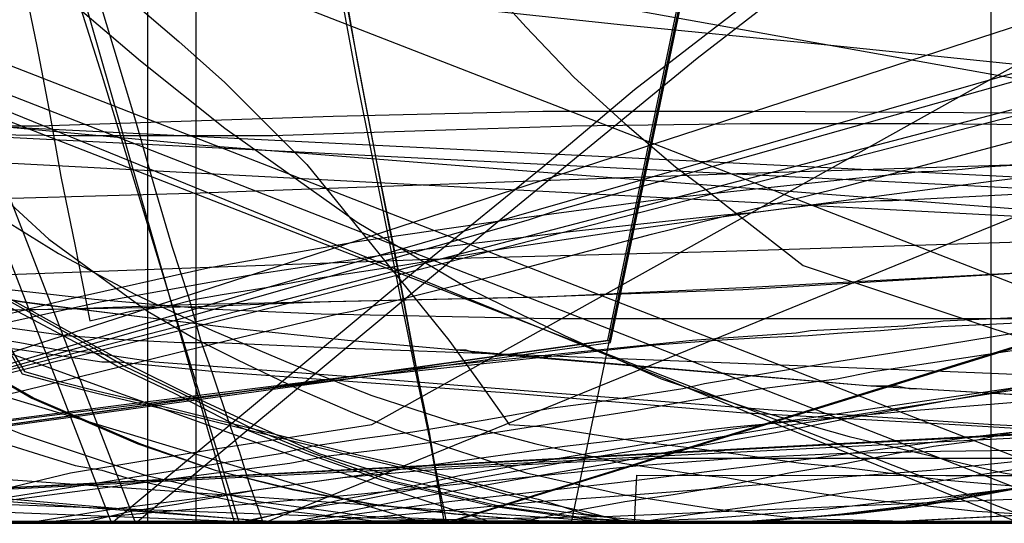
# Model space of a CAD drawing. Header units: millimetres. Extents: x 0 to 1298, y -1 to 755.
# Tile 129 of 169: x 30 to 71, y 0 to 21. Entities that reach past the tile are written whole.
import ezdxf

# ---------------------------------------------------------------- set-up
doc = ezdxf.new("R2010")
doc.units = ezdxf.units.MM
doc.layers.add('1', color=7, linetype='Continuous')

# ---------------------------------------------------------------- blocks, each defined once
blk = doc.blocks.new('PART002')
at = {"layer": '1'}
blk.add_lwpolyline([(11.8, 0), (246.9, 0.2)], dxfattribs=at)
blk = doc.blocks.new('PART003')
at = {"layer": '1'}
blk.add_lwpolyline([(347.6, 0), (348.9, 25), (1.3, 42.5), (0, 17.5)], close=True, dxfattribs=at)
blk = doc.blocks.new('PART004')
at = {"layer": '1'}
blk.add_lwpolyline([(201.2, 0), (201.2, 68), (0, 68), (0, 0)], close=True, dxfattribs=at)
blk = doc.blocks.new('PART006')
at = {"layer": '1'}
blk.add_lwpolyline([(0, 0), (300, 0), (300, 40), (0, 40)], close=True, dxfattribs=at)
blk = doc.blocks.new('PART007')
at = {"layer": '1'}
blk.add_lwpolyline([(132.3, 0), (132.3, 60.7), (0, 60.7), (0, 0)], close=True, dxfattribs=at)
blk = doc.blocks.new('PART008')
at = {"layer": '1'}
blk.add_lwpolyline([(0, 40), (0, 0), (300, 0), (300, 40)], close=True, dxfattribs=at)
blk = doc.blocks.new('PART009')
at = {"layer": '1'}
blk.add_lwpolyline([(246.2, 281), (192.3, 285.1), (143.8, 288.7), (125.2, 290), (106.6, 291.2), (88.1, 292.2), (80.8, 292.4), (69.6, 292.9), (56.2, 293.2), (42.5, 293.4), (31.8, 293.6), (21, 293.8), (10.6, 294), (5.7, 294.1), (0.9, 294.2), (0.1, 56.7), (0, 0), (81, 0), (290.1, 0)], dxfattribs=at)
blk = doc.blocks.new('PART010')
at = {"layer": '1'}
blk.add_lwpolyline([(54.2, 7.5), (82, 140.8), (29.3, 140.7), (0, 0)], close=True, dxfattribs=at)
blk = doc.blocks.new('PART011')
at = {"layer": '1'}
blk.add_lwpolyline([(195, 0), (195, 90), (0, 90), (0, 0)], close=True, dxfattribs=at)
blk = doc.blocks.new('PART012')
at = {"layer": '1'}
blk.add_lwpolyline([(28.4, 9.7), (32.9, 7.2), (34.1, 6.5), (36.4, 5.4), (39.2, 4), (41.9, 2.9), (45, 1.8), (49.7, 0.7), (53.4, 0.2), (56.9, 0), (60.1, 0.1), (64.1, 0.4), (66.7, 0.7), (67.9, 0.9), (69, 1.1), (72.2, 1.7)], dxfattribs=at)
blk = doc.blocks.new('PART013')
at = {"layer": '1'}
blk.add_lwpolyline([(0, 0), (200, 0), (200, 40), (0, 40)], close=True, dxfattribs=at)
blk = doc.blocks.new('PART014')
at = {"layer": '1'}
blk.add_lwpolyline([(0, 0), (697.5, 0), (697.5, 65), (0, 65)], close=True, dxfattribs=at)
blk = doc.blocks.new('PART016')
at = {"layer": '1'}
blk.add_lwpolyline([(5, 64.5), (3.8, 61.1), (2.8, 57.7), (2, 54.3), (1.3, 50.8), (0.8, 47.3), (0.2, 41.5), (0, 35.7), (0.2, 29.9), (0.7, 24.2), (1.7, 17.2), (3.2, 10.5), (4.6, 5.3), (5.4, 2.7), (6.2, 0), (17.2, 3.1), (28.3, 6.2), (50.8, 12.6), (52, 13), (73.6, 19.1)], dxfattribs=at)
blk = doc.blocks.new('PART020')
at = {"layer": '1'}
blk.add_lwpolyline([(14.7, 154.1), (17.4, 142.3), (20.2, 130.3), (22.9, 118.1), (25.7, 105.7), (28.5, 93.1), (33.9, 67.7), (36.2, 56.3), (38.5, 45.1), (40.6, 34.1), (41.7, 28.8), (42.7, 23.7), (43.7, 18.3), (46, 6.8), (46.7, 3.5), (47.3, 0), (85.7, 11.9), (92, 12.9), (98.1, 13.8), (104, 14.7), (109.8, 15.6)], dxfattribs=at)
blk = doc.blocks.new('PART021')
at = {"layer": '1'}
blk.add_lwpolyline([(4.7, 105.8), (4, 94.2), (3.3, 82.7), (2.6, 71.1), (2.1, 59.3), (1.7, 48), (1.3, 36.8), (1.1, 31.4), (1, 26.1), (0.8, 21.1), (0.7, 16.3), (0.5, 13), (0.4, 9.4), (0.3, 7.5), (0.1, 3), (0, 0.4), (3.1, 0.3), (8.8, 0.3), (11.4, 0.2), (16.3, 0.2), (20.9, 0.1), (29.2, 0.1), (33.3, 0), (133, 0)], dxfattribs=at)
blk = doc.blocks.new('PART022')
at = {"layer": '1'}
blk.add_lwpolyline([(80.1, 0), (80.1, 182), (0, 182), (0, 0)], close=True, dxfattribs=at)
blk = doc.blocks.new('PART023')
at = {"layer": '1'}
blk.add_lwpolyline([(162, 0), (162, 207.1), (0, 207.1), (0, 0)], close=True, dxfattribs=at)
blk = doc.blocks.new('PART024')
at = {"layer": '1'}
blk.add_lwpolyline([(11.3, 147.1), (12, 143.1), (12.9, 136.1), (13.3, 131.4), (13.6, 126.8), (13.6, 118), (13.2, 112.7), (12.8, 108.1), (12.2, 100.5), (11.6, 94.6), (10.7, 87.7), (9.6, 80.3), (8.5, 74), (7.6, 68.7), (6.8, 64.7), (6.1, 60.6), (4.9, 54.7), (4.4, 51.9), (3.9, 49.2), (0, 29), (71.2, 0), (155.3, 74.8)], dxfattribs=at)
blk = doc.blocks.new('PART026')
at = {"layer": '1'}
blk.add_lwpolyline([(105, 0), (105, 105), (0, 105), (0, 0)], close=True, dxfattribs=at)
blk = doc.blocks.new('PART027')
at = {"layer": '1'}
blk.add_lwpolyline([(3.8, 95), (3, 84.7), (2.3, 74.4), (1.7, 63.9), (1.2, 53.1), (1, 43), (0.9, 32.9), (0.7, 23.2), (0.7, 18.7), (0.6, 14.5), (0.5, 11.5), (0.3, 8.3), (0.3, 6.6), (0.2, 4.7), (0.1, 2.6), (0, 0.3), (4, 0.2), (11.6, 0.2), (15.1, 0.1), (22, 0.1), (28.8, 0), (74.8, 0), (97.1, 0.1), (119.2, 0.1)], dxfattribs=at)
blk = doc.blocks.new('PART028')
at = {"layer": '1'}
blk.add_lwpolyline([(70, 0), (70, 200), (0, 200), (0, 0)], close=True, dxfattribs=at)
blk = doc.blocks.new('PART029')
at = {"layer": '1'}
blk.add_lwpolyline([(70, 200), (0, 200), (0, 0), (70, 0)], close=True, dxfattribs=at)
blk = doc.blocks.new('PART030')
at = {"layer": '1'}
blk.add_lwpolyline([(70, 0), (70, 140), (0, 140), (0, 0)], close=True, dxfattribs=at)
blk = doc.blocks.new('PART034')
at = {"layer": '1'}
blk.add_lwpolyline([(35, 0), (172, 0), (172, 70), (15.2, 70), (0, 51), (0, 44), (16.8, 23), (35, 23)], close=True, dxfattribs=at)
blk = doc.blocks.new('PART035')
at = {"layer": '1'}
blk.add_lwpolyline([(74.2, 72.6), (64.6, 73.8), (59.1, 74.5), (48.3, 76), (36.7, 77.7), (26.3, 79.2), (4.2, 82.6), (0, 0.2), (22.2, 3.4), (33.8, 4.9), (45.8, 6.4), (57.6, 7.6), (58.9, 7.7), (61.9, 7.9), (62.5, 8), (66.4, 8.2), (68, 8.4), (78.7, 8.9)], dxfattribs=at)
blk = doc.blocks.new('PART036')
at = {"layer": '1'}
blk.add_lwpolyline([(169.1, 157.1), (0, 112.6), (1.9, 102.8), (4, 92.3), (6.3, 80.9), (8.5, 69.9), (9.5, 64.5), (9.6, 64), (10.6, 58.8), (11.6, 53.2), (12.9, 45.2), (14.2, 37.3), (15.3, 29.3), (16, 22.8), (16.6, 16.1), (18.1, 0), (505.7, 0)], dxfattribs=at)
blk = doc.blocks.new('PART037')
at = {"layer": '1'}
blk.add_lwpolyline([(140, 0), (140, 32.4), (0, 32.4), (0, 0)], close=True, dxfattribs=at)
blk = doc.blocks.new('PART040')
at = {"layer": '1'}
blk.add_lwpolyline([(26.8, 9.7), (29.7, 9.2), (30.5, 9.1), (38.6, 8.1), (43.3, 7.6), (47.8, 7.2), (48.2, 7.2), (48.5, 7.1), (65, 5.7), (80.4, 4.8)], dxfattribs=at)
blk = doc.blocks.new('PART042')
at = {"layer": '1'}
blk.add_lwpolyline([(140, 32.5), (0, 32.4), (0, 0), (140, 0.1)], close=True, dxfattribs=at)
blk = doc.blocks.new('PART043')
at = {"layer": '1'}
blk.add_lwpolyline([(172, 70), (35, 70), (35, 47), (16.8, 47), (0, 26), (0, 18.9), (15.2, 0), (172, 0)], close=True, dxfattribs=at)
blk = doc.blocks.new('PART045')
at = {"layer": '1'}
blk.add_lwpolyline([(245.1, 93.5), (34.1, 93.5), (30.1, 93.2), (25.7, 92.5), (21.7, 91.3), (17.4, 89.8), (13.4, 87.5), (9.7, 84.8), (7.9, 83), (6.2, 81), (4.8, 78.7), (3.5, 76.4), (2.5, 74.1), (1.5, 71.5), (0.8, 68.8), (0.3, 66.3), (0.2, 64.5), (0, 61.7), (0, 16), (0, 0), (279.2, 0)], dxfattribs=at)
blk = doc.blocks.new('PART046')
at = {"layer": '1'}
blk.add_lwpolyline([(246.7, 95), (35.6, 95), (31.4, 94.7), (26.9, 93.9), (22.7, 92.7), (18.3, 91.2), (14.1, 88.8), (10.2, 86), (8.2, 84), (6.5, 81.9), (5, 79.4), (3.7, 77.1), (2.6, 74.7), (1.5, 71.9), (0.9, 69.2), (0.4, 66.5), (0.2, 64.8), (0, 61.7), (0, 16), (0, 0), (282.2, 0)], dxfattribs=at)
blk = doc.blocks.new('PART047')
at = {"layer": '1'}
blk.add_lwpolyline([(246.7, 95), (35.6, 95), (31.4, 94.7), (26.9, 93.9), (22.7, 92.7), (18.3, 91.1), (14.1, 88.8), (10.2, 86), (8.2, 84), (6.5, 81.9), (5, 79.4), (3.7, 77.1), (2.6, 74.7), (1.5, 71.9), (0.9, 69.2), (0.4, 66.4), (0.2, 64.8), (0, 61.7), (0, 16), (0, 0), (282.2, 0)], dxfattribs=at)
blk = doc.blocks.new('PART048')
at = {"layer": '1'}
blk.add_lwpolyline([(72.6, 70.9), (69.2, 71.3), (63.1, 72.1), (57.5, 72.7), (46.7, 74.3), (35.1, 76), (24.7, 77.5), (4.1, 80.6), (0, 0.2), (20.3, 3.1), (31.9, 4.6), (44, 6.1), (55.9, 7.4), (58.6, 7.6), (60.2, 7.7), (62.4, 7.8), (63.8, 7.9), (65.4, 8), (66.5, 8.1), (76.8, 8.6)], dxfattribs=at)
blk = doc.blocks.new('PART049')
at = {"layer": '1'}
blk.add_lwpolyline([(245, 93.5), (34.1, 93.5), (30, 93.2), (25.6, 92.4), (21.6, 91.3), (17.3, 89.8), (13.3, 87.5), (9.6, 84.8), (7.8, 82.9), (6.2, 81), (4.7, 78.6), (3.4, 76.3), (2.4, 74.1), (1.4, 71.4), (0.7, 68.8), (0.3, 66.2), (0.1, 64.4), (0, 61.7), (0, 16), (0, 0), (279.1, 0)], dxfattribs=at)
blk = doc.blocks.new('PART050')
at = {"layer": '1'}
blk.add_lwpolyline([(26.9, 9.7), (29.8, 9.2), (32.1, 8.9), (38.6, 8.1), (43.3, 7.6), (48.9, 7.1), (65, 5.7), (66.1, 5.7), (66.6, 5.6), (66.9, 5.6), (73.5, 5.2)], dxfattribs=at)
blk = doc.blocks.new('PART052')
at = {"layer": '1'}
blk.add_lwpolyline([(0, 0), (570, 0), (570, 65), (0, 65)], close=True, dxfattribs=at)
blk = doc.blocks.new('PART053')
at = {"layer": '1'}
blk.add_lwpolyline([(201.2, 0), (201.2, 68), (0, 68), (0, 0)], close=True, dxfattribs=at)
blk = doc.blocks.new('PART055')
at = {"layer": '1'}
blk.add_lwpolyline([(133, 0), (133, 60), (0, 60), (0, 0)], close=True, dxfattribs=at)
blk = doc.blocks.new('PART056')
at = {"layer": '1'}
blk.add_lwpolyline([(251.9, 50.1), (9, 50), (0, 39.3), (1.4, 37.5), (2.6, 35.7), (5.1, 32.4), (8.6, 27.4), (12.2, 22.1), (14.2, 18.6), (16.2, 15), (18, 11.5), (19.7, 8.1), (46.5, 0), (122.1, 0), (129.3, 0.1), (243.7, 0.1), (244.1, 2.9), (244.5, 5.4)], dxfattribs=at)
blk = doc.blocks.new('PART058')
at = {"layer": '1'}
blk.add_lwpolyline([(1.5, 155.4), (1.3, 144), (1.2, 132.9), (1, 122.1), (0.9, 111.3), (0.7, 98), (0.5, 84.6), (0.2, 57.5), (0.1, 29.1), (0, 15), (0, 1), (4.7, 0.8), (9.5, 0.6), (19.5, 0.3), (29.8, 0), (40, 0), (54.3, 0.3), (68.4, 0.9), (91.1, 1.8), (99.5, 2.1), (116.9, 2.8), (143.3, 4.1), (160.7, 5.2), (176.6, 6.2)], dxfattribs=at)
blk = doc.blocks.new('PART059')
at = {"layer": '1'}
blk.add_lwpolyline([(300, 0), (300, 40), (0, 40), (0, 0)], close=True, dxfattribs=at)
blk = doc.blocks.new('PART060')
at = {"layer": '1'}
blk.add_lwpolyline([(200, 0), (200, 40), (0, 40), (0, 0)], close=True, dxfattribs=at)
blk = doc.blocks.new('PART062')
at = {"layer": '1'}
blk.add_lwpolyline([(82, 140.9), (27.8, 133.3), (0, 0), (52.6, 0.1)], close=True, dxfattribs=at)
blk = doc.blocks.new('PART064')
at = {"layer": '1'}
blk.add_lwpolyline([(319.5, 41.7), (0, 25), (1.3, 0), (320.8, 16.8)], close=True, dxfattribs=at)
blk = doc.blocks.new('PART066')
at = {"layer": '1'}
blk.add_lwpolyline([(300, 40), (0, 40), (0, 0), (300, 0)], close=True, dxfattribs=at)
blk = doc.blocks.new('PART067')
at = {"layer": '1'}
blk.add_lwpolyline([(23.4, 4), (29.8, 5.5), (36.3, 7.1), (42.9, 8.7), (43.5, 8.8), (49.5, 10.3), (55.9, 12), (63.6, 13.9), (71.1, 15.9)], dxfattribs=at)
blk = doc.blocks.new('PART068')
at = {"layer": '1'}
blk.add_lwpolyline([(12.7, 64.6), (10.3, 61.6), (7.3, 57.1), (5.9, 54.7), (4.5, 52.4), (2.1, 47.7), (0, 43.1), (0, 23.1), (12.2, 0), (32.2, 0), (34.3, 0.5), (36.2, 0.8), (39.6, 1.4), (43.1, 1.9), (46.5, 2.2), (49.9, 2.4), (53.6, 2.6), (56.2, 2.7), (133.2, 2.7)], dxfattribs=at)
blk = doc.blocks.new('PART069')
at = {"layer": '1'}
blk.add_lwpolyline([(27.3, 4.7), (29.8, 3.7), (34.9, 2), (39.6, 0.9), (41.9, 0.6), (44.1, 0.3), (46.6, 0.2), (48.9, 0.1), (52.8, 0), (58.2, 0.2), (63.2, 0.6), (65.7, 0.9), (68.1, 1.1), (72.8, 1.7)], dxfattribs=at)
blk = doc.blocks.new('PART071')
at = {"layer": '1'}
blk.add_lwpolyline([(80.2, 0), (80.2, 182), (0, 182), (0, 0)], close=True, dxfattribs=at)
blk = doc.blocks.new('PART072')
at = {"layer": '1'}
blk.add_lwpolyline([(6.4, 144.8), (7.7, 138.7), (9.1, 132.6), (10.7, 126.2), (13.7, 115.5), (17.6, 102.1), (18.7, 98.6), (19.7, 94.9), (21.4, 89.1), (22.8, 83.5), (24, 78.8), (25, 74.1), (25.7, 70.7), (26.8, 63.4), (27.2, 59.6), (27.4, 56), (27.6, 51.2), (27.7, 47.4), (27.7, 43.7), (27.9, 26.7), (96.5, 0), (149.2, 82.2)], dxfattribs=at)
blk = doc.blocks.new('PART080')
at = {"layer": '1'}
blk.add_lwpolyline([(7.7, 100.8), (11.3, 89.3), (14.8, 77.9), (17.8, 68.3), (20.8, 58.4), (27, 38.3), (30, 28.4), (33.1, 18.6), (36, 9.1), (38.8, 0), (40.4, 0.4), (41.8, 0.7), (43.1, 1), (44.2, 1.2), (46.2, 1.6), (48, 2), (51.4, 2.6), (55.1, 3.2), (59.1, 3.9), (63.3, 4.5), (72.1, 5.8)], dxfattribs=at)
blk = doc.blocks.new('PART082')
at = {"layer": '1'}
blk.add_lwpolyline([(248.7, 235.1), (212.9, 238.7), (190, 241.3), (167, 244), (146.4, 246.2), (125.7, 248.4), (98.8, 251.2), (85.4, 252.4), (71.9, 253.5), (53, 254.5), (34.3, 255.1), (17.8, 255.5), (9.5, 255.6), (1, 255.8), (0.2, 56.6), (0, 0), (70, 0), (235, 0.1), (266.6, 0.1)], dxfattribs=at)
blk = doc.blocks.new('PART083')
at = {"layer": '1'}
blk.add_lwpolyline([(3.1, 96.5), (3.7, 87.7), (4.3, 78.8), (4.8, 70.9), (6.5, 46.8), (7, 39), (7.5, 31.3), (8.1, 23.9), (8.5, 16.9), (11, 16.9), (13.6, 16.8), (19, 16.6), (24.7, 16.5), (30.5, 16.5), (42.7, 16.9), (51.4, 17.1), (60.1, 17.1), (77.6, 17), (79.1, 17), (96.4, 17.3), (113.6, 17.9)], dxfattribs=at)
blk = doc.blocks.new('PART084')
at = {"layer": '1'}
blk.add_lwpolyline([(21.1, 67.8), (23, 57.8), (25, 48), (26.8, 38.6), (28.5, 29.5), (29.4, 24.7), (30.4, 19.8), (30.9, 17.2), (31.4, 14.4), (32, 11.5), (32.6, 8.4), (34.3, 8.8), (35.8, 9), (37, 9.3), (38.1, 9.5), (40, 9.8), (41.6, 10.1), (45.5, 10.7), (49.8, 11.4), (54.4, 12.1), (59.4, 12.8), (64.6, 13.5), (70, 14.2), (77.3, 15.1)], dxfattribs=at)
blk = doc.blocks.new('PART086')
at = {"layer": '1'}
blk.add_lwpolyline([(0, 32.4), (0, 0), (140, 0.1), (140, 32.5)], close=True, dxfattribs=at)
blk = doc.blocks.new('PART088')
at = {"layer": '1'}
blk.add_lwpolyline([(0, 32.4), (0, 0), (140, 0), (140, 32.4)], close=True, dxfattribs=at)
blk = doc.blocks.new('PART091')
at = {"layer": '1'}
blk.add_lwpolyline([(147.6, 155), (0, 112.9), (1.6, 104), (1.9, 102), (3.3, 94.4), (4.9, 85.2), (6.4, 76.2), (7.1, 71.4), (7.3, 69.9), (7.7, 67.5), (8, 65.5), (8.2, 64), (8.6, 61.6), (9, 58.1), (10.3, 48.9), (11.4, 40.1), (12.3, 31.4), (12.8, 24.2), (13.3, 17.1), (14.1, 0), (455.5, 0)], dxfattribs=at)
blk = doc.blocks.new('PART092')
at = {"layer": '1'}
blk.add_lwpolyline([(35, 47), (16.8, 47), (0, 26), (0, 19), (15.2, 0), (172, 0.1), (172, 70.1), (35, 70)], close=True, dxfattribs=at)
blk = doc.blocks.new('PART093')
at = {"layer": '1'}
blk.add_lwpolyline([(33.5, 0), (46.6, 10.9), (51.4, 14.8), (55.2, 18), (58.7, 20.7), (67.6, 27.5), (75.9, 33.3), (82.7, 37.7), (88.8, 41.8), (95.3, 45.7), (102.2, 49.9), (108.9, 53.8), (115.8, 57.6), (122.5, 61.1), (161.5, 80.3), (106.7, 80.9), (87.7, 81.5), (68, 81.9), (58.1, 82.4), (47.9, 83), (39.2, 83.5), (30, 84.1), (21.5, 84.8), (0, 86.7)], close=True, dxfattribs=at)
blk = doc.blocks.new('PART095')
at = {"layer": '1'}
blk.add_lwpolyline([(172, 0), (172, 70), (15.2, 70.1), (0, 51.1), (0, 44.1), (16.8, 23.1), (35, 23.1), (35, 0.1)], close=True, dxfattribs=at)
blk = doc.blocks.new('PART097')
at = {"layer": '1'}
blk.add_lwpolyline([(28.3, 7.4), (29.8, 7.2), (33.1, 6.7), (33.8, 6.7), (37.8, 6.3), (42, 6), (50.2, 5.4), (59.6, 4.6), (68.5, 4.1), (78.3, 3.5)], dxfattribs=at)
blk = doc.blocks.new('PART098')
at = {"layer": '1'}
blk.add_lwpolyline([(267.3, 0), (267.3, 160.9), (0, 160.9), (0, 0), (133.7, 0)], close=True, dxfattribs=at)
blk = doc.blocks.new('PART099')
at = {"layer": '1'}
blk.add_lwpolyline([(28.5, 7.7), (29.7, 7.5), (31.3, 7.2), (32.6, 7.1), (35.3, 6.7), (39.4, 6.4), (43.4, 6.1), (52, 5.4), (61.1, 4.7), (70.1, 4.1), (80, 3.6)], dxfattribs=at)
blk = doc.blocks.new('PART100')
at = {"layer": '1'}
blk.add_lwpolyline([(264.2, 0), (264.2, 159.3), (0, 159.3), (0, 0), (132.1, 0)], close=True, dxfattribs=at)
blk = doc.blocks.new('PART101')
at = {"layer": '1'}
blk.add_lwpolyline([(264.2, 0), (264.2, 159.4), (0, 159.4), (0, 0), (132.1, 0)], close=True, dxfattribs=at)
blk = doc.blocks.new('PART102')
at = {"layer": '1'}
blk.add_lwpolyline([(267.2, 0), (267.2, 160.8), (0, 160.8), (0, 0), (133.6, 0)], close=True, dxfattribs=at)
blk = doc.blocks.new('PART104')
at = {"layer": '1'}
blk.add_lwpolyline([(108.4, 83.4), (89.4, 84), (69.6, 84.4), (59.7, 84.9), (49.5, 85.5), (40.8, 86), (31.7, 86.6), (23.1, 87.3), (0, 89.3), (34.5, 0), (49.5, 12.5), (53.4, 15.7), (57.8, 19.3), (62.3, 22.8), (70.1, 28.7), (74.4, 31.8), (78.3, 34.5), (84.9, 38.8), (91.2, 43), (97.8, 47), (104.5, 51.1), (111.3, 55)], dxfattribs=at)
blk = doc.blocks.new('PART107')
at = {"layer": '1'}
blk.add_lwpolyline([(6.4, 115.4), (4.8, 90.8), (4.2, 82.7), (3.6, 73.6), (2.6, 55.6), (2.1, 46.3), (1.7, 37.5), (1.4, 28.7), (1.2, 24.4), (1, 20.3), (0.9, 16.4), (0.7, 12.7), (0.6, 10.1), (0.4, 7.3), (0.3, 5.8), (0.1, 2.3), (0, 0.3), (4.1, 0.2), (8, 0.2), (15.5, 0.1), (22.7, 0.1), (29.9, 0), (50.6, 0), (71.7, 0.1)], dxfattribs=at)
blk = doc.blocks.new('PART109')
at = {"layer": '1'}
blk.add_lwpolyline([(0, 0), (675, 0), (675, 65), (0, 65)], close=True, dxfattribs=at)
blk = doc.blocks.new('PART112')
at = {"layer": '1'}
blk.add_lwpolyline([(1.3, 0), (341.8, 17.3), (340.5, 42.3), (0, 25)], close=True, dxfattribs=at)
blk = doc.blocks.new('PART113')
at = {"layer": '1'}
blk.add_lwpolyline([(16.2, 148.1), (24.6, 111.1), (28.7, 92.7), (31.3, 80.5), (32.6, 74.3), (34, 68), (35.8, 59.2), (37.6, 50.1), (41.2, 32.1), (42.9, 23.4), (44.5, 15), (45.3, 11), (46, 7.2), (46.7, 3.5), (47.4, 0), (85.9, 11.9), (91.4, 12.8), (97.2, 13.7), (108.9, 15.5)], dxfattribs=at)
blk = doc.blocks.new('PART116')
at = {"layer": '1'}
blk.add_lwpolyline([(15.2, 65), (12.8, 62.3), (10.5, 59.5), (7.9, 56.6), (6, 54.2), (4.1, 52), (3.2, 50.9), (2.4, 49.9), (1.7, 49), (1.1, 48.3), (0.7, 47.7), (0.4, 47.3), (0, 46.7), (0, 26.7), (10.1, 0), (30.1, 0), (36.9, 0.6), (43.6, 1.2), (51.5, 2), (55.4, 2.4), (59.4, 2.7), (63.6, 2.9), (67.9, 3), (76.3, 3.1)], dxfattribs=at)
blk = doc.blocks.new('PART117')
at = {"layer": '1'}
blk.add_lwpolyline([(2.7, 63), (1.8, 59.7), (1.1, 56.4), (0.6, 52.9), (0.2, 49.4), (0, 45.9), (0, 40.9), (0.1, 36), (0.5, 31.1), (0.8, 28.8), (1.1, 26.2), (1.7, 21.6), (2.5, 17.2), (3.4, 13.2), (4.3, 9.5), (4.9, 7.7), (5.5, 5.6), (5.9, 4.5), (6.3, 3.2), (7.4, 0), (40.8, 10.8), (81.3, 24)], dxfattribs=at)
blk = doc.blocks.new('PART118')
at = {"layer": '1'}
blk.add_lwpolyline([(191.6, 44.3), (9, 45), (8.6, 42.1), (8.1, 39.5), (7.2, 34.6), (6.5, 30.5), (5.6, 26.3), (3.9, 17.7), (2, 8.7), (0, 0), (237, 0.3)], dxfattribs=at)
blk = doc.blocks.new('PART119')
at = {"layer": '1'}
blk.add_lwpolyline([(54.1, 7.6), (81.9, 140.8), (29.3, 140.7), (0, 0)], close=True, dxfattribs=at)
blk = doc.blocks.new('PART120')
at = {"layer": '1'}
blk.add_lwpolyline([(0, 266.7), (0.7, 46.2), (0.8, 3.5), (40.8, 0), (47.5, 0.9), (54.5, 1.7), (61.8, 2.6), (69.3, 3.6), (77.1, 4.5), (79.7, 4.9), (85.1, 5.5), (93.3, 6.5), (101.6, 7.6), (118.6, 9.7), (135.8, 11.8), (152.9, 13.9), (169.8, 16)], dxfattribs=at)
blk = doc.blocks.new('PART122')
at = {"layer": '1'}
blk.add_lwpolyline([(4.8, 107.9), (6.8, 86.2), (7.8, 75.6), (8.9, 65.1), (9.2, 62.7), (10, 54.9), (11.2, 45), (12.3, 35.5), (12.9, 30.6), (13.6, 25.6), (14.3, 20.4), (15, 14.9), (15.8, 9.1), (16.6, 2.7), (55, 0), (57.7, 0.4), (60, 0.7), (62.2, 1), (64.1, 1.3), (65.8, 1.5), (67.4, 1.7), (70, 2.1), (72, 2.4)], dxfattribs=at)
blk = doc.blocks.new('PART123')
at = {"layer": '1'}
blk.add_lwpolyline([(27.2, 15.2), (30.9, 11.8), (35, 8.8), (36.9, 7.7), (38.7, 6.8), (41.2, 5.6), (43.5, 4.6), (45.3, 3.9), (47.3, 3.2), (50.7, 2.1), (54.7, 1.2), (58.5, 0.6), (62.1, 0.2), (65.9, 0.1), (69.3, 0), (72.4, 0.1)], dxfattribs=at)
blk = doc.blocks.new('PART124')
at = {"layer": '1'}
blk.add_lwpolyline([(80.2, 0), (80.2, 182.1), (0, 182.1), (0, 0)], close=True, dxfattribs=at)
blk = doc.blocks.new('PART125')
at = {"layer": '1'}
blk.add_lwpolyline([(7.6, 153.1), (9.2, 143.9), (10.1, 138.9), (10.9, 134), (12.1, 127), (12.7, 122.4), (13, 118), (13.2, 115.3), (13.2, 109.9), (13.1, 105.1), (12.9, 101), (12.5, 94.4), (12.1, 89.1), (11.6, 82.5), (10.9, 75.6), (10.1, 70), (9.5, 65.1), (8.4, 57.8), (7.6, 52.4), (6.9, 47.4), (3.9, 27.7), (74.8, 0), (154.2, 72)], dxfattribs=at)
blk = doc.blocks.new('PART127')
at = {"layer": '1'}
blk.add_lwpolyline([(5.5, 96.3), (4.9, 88.8), (4.2, 81.4), (3.5, 72.4), (2.7, 63.6), (2.1, 54.7), (1.5, 45.6), (0.9, 28.4), (0.8, 24.2), (0.7, 20.1), (0.6, 16.3), (0.5, 12.6), (0.3, 7.3), (0.3, 5.8), (0.2, 4.2), (0.1, 2.4), (0, 0.3), (5.8, 0.3), (11.1, 0.2), (15.9, 0.2), (20.5, 0.1), (24.8, 0.1), (33.3, 0), (72.9, 0)], dxfattribs=at)
blk = doc.blocks.new('PART129')
at = {"layer": '1'}
blk.add_lwpolyline([(247.8, 49.6), (8.3, 50.1), (0, 40.2), (3.5, 36.8), (5.2, 34.9), (6.8, 32.8), (8.9, 29.7), (10.8, 26.5), (12.3, 24.1), (13.8, 21.6), (16.2, 16.6), (17.2, 14.3), (17.6, 13.3), (18, 12.5), (18.8, 10.8), (20.4, 10.3), (21.8, 9.7), (24.6, 8.7), (28.9, 7.2), (33.3, 5.6), (41.9, 2.5), (45.4, 1.3), (49.1, 0.1), (242.6, 0)], dxfattribs=at)
blk = doc.blocks.new('PART130')
at = {"layer": '1'}
blk.add_lwpolyline([(4.4, 63.2), (3.3, 60.1), (2.4, 56.8), (1.6, 53.4), (1, 49.9), (0.5, 46.4), (0.1, 41.5), (0, 36.5), (0, 29.3), (0.2, 26.7), (0.5, 22), (1, 17.6), (1.6, 13.5), (2.2, 9.8), (2.6, 7.9), (3.4, 4.7), (3.8, 3.3), (4.1, 1.8), (4.6, 0), (22.3, 4.5), (40.3, 9), (76.3, 18.3)], dxfattribs=at)
blk = doc.blocks.new('PART131')
at = {"layer": '1'}
blk.add_lwpolyline([(0, 0), (583.1, 0), (583.1, 65), (0, 65)], close=True, dxfattribs=at)
blk = doc.blocks.new('PART133')
at = {"layer": '1'}
blk.add_lwpolyline([(312.6, 41.5), (0, 25), (1.3, 0), (313.9, 16.6)], close=True, dxfattribs=at)
blk = doc.blocks.new('PART134')
at = {"layer": '1'}
blk.add_lwpolyline([(54.2, 133.3), (0, 140.8), (29.3, 0.1), (82, 0)], close=True, dxfattribs=at)
blk = doc.blocks.new('PART135')
at = {"layer": '1'}
blk.add_lwpolyline([(0, 155.1), (15.2, 13), (25.9, 13.4), (36.8, 13.7), (59, 14.5), (74.7, 15), (95.1, 15.7), (95.6, 15.7), (114.7, 16.3), (134.3, 17.1), (154.4, 18.1), (174.6, 19.3)], dxfattribs=at)
blk = doc.blocks.new('PART137')
at = {"layer": '1'}
blk.add_lwpolyline([(27.5, 3.8), (30.7, 2.8), (32, 2.4), (33.1, 2.2), (34.1, 1.9), (35.4, 1.6), (36.8, 1.3), (38.7, 0.9), (40.9, 0.5), (44.4, 0.1), (46, 0.1), (47.4, 0), (48.8, 0.1), (52.6, 0.1), (55.2, 0), (70.1, 0), (76.3, 0.1)], dxfattribs=at)
blk = doc.blocks.new('PART138')
at = {"layer": '1'}
blk.add_lwpolyline([(255.2, 260.5), (0, 260.5), (0.2, 203.8), (0.9, 8.4), (5.4, 8.5), (10.2, 8.5), (15.3, 8.6), (20.6, 8.7), (31.6, 8.9), (37.1, 9.1), (42.6, 9.2), (51.4, 9.4), (60, 9.8), (78.5, 10.8), (80.8, 11), (97.2, 12.3), (116, 14.1), (134.7, 16), (176.2, 20.5), (222.3, 25.5), (258.2, 29.4)], dxfattribs=at)
blk = doc.blocks.new('PART141')
at = {"layer": '1'}
blk.add_lwpolyline([(6.1, 146.4), (8.1, 135.1), (9.7, 127.4), (10.5, 123.1), (11.4, 119), (12.4, 113.2), (13, 109.4), (13.4, 105.8), (13.6, 103.6), (13.7, 99.2), (13.8, 95.2), (13.7, 91.8), (13.5, 86.3), (13.3, 81.8), (13, 76.3), (12.6, 70.6), (12.1, 65.9), (11.6, 61.7), (10.9, 55.6), (10.4, 51.1), (9.9, 46.8), (7.5, 27.5), (78.1, 0), (153.7, 70.3)], dxfattribs=at)
blk = doc.blocks.new('PART142')
at = {"layer": '1'}
blk.add_lwpolyline([(0, 32), (0, 0), (137, 0), (137, 32)], close=True, dxfattribs=at)
blk = doc.blocks.new('PART144')
at = {"layer": '1'}
blk.add_lwpolyline([(174, 70.4), (37, 70.4), (37, 48.2), (17.5, 48.2), (0, 26.1), (0, 19.1), (0.9, 18), (15.1, 0), (174, 0), (174, 18)], close=True, dxfattribs=at)
blk = doc.blocks.new('PART145')
at = {"layer": '1'}
blk.add_lwpolyline([(231.3, 92.5), (37.7, 92.5), (34.1, 92.4), (30, 92.2), (25.7, 91.4), (21.6, 90.2), (17.3, 88.7), (13.3, 86.5), (9.6, 83.8), (7.8, 81.9), (6.2, 80), (4.7, 77.6), (3.5, 75.3), (2.4, 73), (1.4, 70.4), (0.8, 67.8), (0.3, 65.2), (0.1, 63), (0, 60.7), (0, 15), (0, 0), (269, 0)], dxfattribs=at)
blk = doc.blocks.new('PART147')
at = {"layer": '1'}
blk.add_lwpolyline([(78.4, 77.8), (3.5, 67.9), (2.7, 52.5), (0, 0), (11, 3.5), (13.6, 4.3), (18.2, 5.6), (22.7, 6.8), (23.6, 7), (24.2, 7.1), (27.2, 7.9), (33.1, 9.2), (39.2, 10.3), (45.8, 11.3), (52.4, 12.1), (58.9, 12.8), (60.1, 12.9), (62.5, 13.2), (63.6, 13.3), (65.4, 13.4), (65.9, 13.4), (73.6, 13.8)], dxfattribs=at)
blk = doc.blocks.new('PART148')
at = {"layer": '1'}
blk.add_lwpolyline([(137, 32), (0, 32), (0, 0), (137, 0)], close=True, dxfattribs=at)
blk = doc.blocks.new('PART149')
at = {"layer": '1'}
blk.add_lwpolyline([(268.9, 139.8), (26.9, 139.8), (21.6, 116.1), (18.3, 101.6), (14.7, 86.6), (12.1, 76.4), (10.9, 71.7), (6.8, 56.1), (2.6, 40.9), (0, 31.2), (174, 0)], dxfattribs=at)
blk = doc.blocks.new('PART150')
at = {"layer": '1'}
blk.add_lwpolyline([(28, 8.3), (30.1, 8), (31.6, 7.8), (34.4, 7.6), (36.4, 7.5), (37.9, 7.5), (42.5, 7.3), (50.7, 7), (68.3, 6.3), (78, 5.9)], dxfattribs=at)
blk = doc.blocks.new('PART151')
at = {"layer": '1'}
blk.add_lwpolyline([(28, 8.3), (30.1, 8), (31.6, 7.8), (34.4, 7.6), (36.4, 7.5), (37.9, 7.5), (42.5, 7.3), (50.7, 7), (68.3, 6.3), (78, 5.9)], dxfattribs=at)
blk = doc.blocks.new('PART152')
at = {"layer": '1'}
blk.add_lwpolyline([(0, 51.3), (0, 44.3), (17.6, 22.2), (37, 22.2), (37, 0), (174, 0), (174, 70.4), (15.2, 70.4), (0.9, 52.4)], close=True, dxfattribs=at)
blk = doc.blocks.new('PART153')
at = {"layer": '1'}
blk.add_lwpolyline([(4.9, 94.8), (0, 0), (15.9, 5), (18.4, 5.8), (22.8, 7.1), (27.2, 8.2), (31.7, 9.3), (37.5, 10.6), (43.7, 11.7), (49.9, 12.6), (56.6, 13.5), (63.2, 14.2), (64.1, 14.3), (67.1, 14.6), (67.4, 14.6), (68.8, 14.7), (69.7, 14.8), (76.4, 15.2)], dxfattribs=at)
blk = doc.blocks.new('PART157')
at = {"layer": '1'}
blk.add_lwpolyline([(174, 139.7), (0, 108.6), (2.7, 98.9), (6.8, 83.6), (10.9, 68.1), (12.1, 63.3), (14.7, 53.1), (18.3, 38.2), (21.6, 23.6), (26.9, 0), (268.9, 0)], dxfattribs=at)
blk = doc.blocks.new('PART158')
at = {"layer": '1'}
blk.add_lwpolyline([(245.1, 92.9), (240.7, 93.6), (236.5, 94), (35.6, 94), (31.4, 93.6), (26.9, 92.9), (22.7, 91.7), (18.2, 90.1), (14, 87.7), (10.2, 84.9), (8.2, 82.9), (6.5, 80.8), (4.9, 78.4), (2.5, 73.6), (1.5, 70.9), (0.8, 68.1), (0.3, 65.4), (0.1, 62.8), (0, 60.7), (0, 15), (0, 0), (272, 0)], dxfattribs=at)
blk = doc.blocks.new('PART159')
at = {"layer": '1'}
blk.add_lwpolyline([(231.3, 92.5), (37.8, 92.5), (34.1, 92.4), (30, 92.2), (25.7, 91.4), (21.6, 90.2), (17.4, 88.7), (13.3, 86.5), (9.7, 83.8), (7.8, 81.9), (6.2, 80), (4.7, 77.6), (3.5, 75.3), (2.4, 73), (1.4, 70.4), (0.8, 67.8), (0.3, 65.2), (0.2, 63), (0, 60.7), (0, 15), (0, 0), (269, 0)], dxfattribs=at)
blk = doc.blocks.new('PART160')
at = {"layer": '1'}
blk.add_lwpolyline([(245.1, 92.9), (240.7, 93.6), (236.5, 93.9), (232.8, 94), (39.3, 94), (35.6, 93.9), (31.4, 93.6), (26.9, 92.9), (22.7, 91.7), (18.2, 90.1), (14, 87.7), (10.2, 84.9), (8.2, 82.9), (6.5, 80.8), (4.9, 78.4), (2.5, 73.6), (1.5, 70.8), (0.8, 68.1), (0.3, 65.4), (0.1, 62.8), (0, 60.7), (0, 15), (0, 0), (272, 0)], dxfattribs=at)
blk = doc.blocks.new('PART161')
at = {"layer": '1'}
blk.add_lwpolyline([(3.3, 82.3), (1.4, 45.4), (0, 17.8), (23, 0), (26, 0.7), (31.8, 2.1), (37.9, 3.1), (44.3, 4.1), (151.4, 63.9)], dxfattribs=at)
blk = doc.blocks.new('PART166')
at = {"layer": '1'}
blk.add_lwpolyline([(10.5, 172.1), (0, 26.4), (3.1, 26), (6.4, 25.7), (9.9, 25.3), (13.5, 25), (21.2, 24.2), (29.3, 23.3), (37.7, 22.4), (45.3, 21.6), (46.2, 21.6), (54.6, 20.7), (62.8, 19.9), (70.6, 19.1), (78.3, 18.4), (94.1, 17), (110, 15.6), (125.9, 14.3), (157.9, 11.5), (183, 9.4)], dxfattribs=at)
blk = doc.blocks.new('PART174')
at = {"layer": '1'}
blk.add_lwpolyline([(0.2, 241.8), (0, 41.3), (0, 3.1), (41.2, 0), (44.8, 0.3), (48.1, 0.6), (51.2, 0.9), (54, 1.1), (56.7, 1.3), (59.1, 1.5), (61.4, 1.7), (63.5, 1.9), (67.5, 2.2), (71.2, 2.6), (78.4, 3.2), (82.9, 3.7), (87.6, 4.1), (92.7, 4.6), (98, 5.1), (103.5, 5.7), (109.3, 6.2)], dxfattribs=at)
blk = doc.blocks.new('PART175')
at = {"layer": '1'}
blk.add_lwpolyline([(18.7, 71.5), (21.6, 61.5), (24.3, 51.9), (25.6, 47.3), (26.9, 42.8), (28.2, 38.4), (29.4, 34.3), (30.5, 30.3), (31.6, 26.5), (32.6, 23), (33.6, 19.7), (34.5, 16.7), (35.3, 13.9), (36, 11.5), (36.7, 9.4), (37.2, 7.6), (37.7, 6.2), (38.4, 4.1), (38.8, 3), (39.2, 1.7), (39.8, 0), (76.8, 15.1)], dxfattribs=at)
blk = doc.blocks.new('PART176')
at = {"layer": '1'}
blk.add_lwpolyline([(8.1, 63.3), (9.6, 57.9), (10.6, 54.5), (11.9, 51.1), (13.3, 47.8), (15, 44.2), (17.9, 39), (20.7, 34.6), (23, 31.3), (24.9, 28.9), (26.9, 26.5), (31.2, 22.2), (34.7, 19.2), (38.2, 16.4), (43.7, 12.5), (48.4, 9.7), (52.3, 7.8), (56.3, 6), (59.9, 4.8), (64.1, 3.6), (70.5, 2.1), (74.2, 1.5)], dxfattribs=at)
blk = doc.blocks.new('PART177')
at = {"layer": '1'}
blk.add_lwpolyline([(2.8, 99.2), (5, 61.6), (5.1, 60.8), (6, 47.8), (7.1, 33.9), (8.5, 17.5), (9.2, 9.4), (9.9, 1.5), (50.2, 0), (52.6, 0.5), (54.8, 0.9), (56.8, 1.2), (58.6, 1.5), (60.2, 1.8), (61.6, 2.1), (64, 2.5), (66, 2.9), (67.6, 3.2), (69.1, 3.4), (70.5, 3.7), (82.5, 6.1)], dxfattribs=at)
blk = doc.blocks.new('PART178')
at = {"layer": '1'}
blk.add_lwpolyline([(12.8, 176.7), (0, 87.8), (22.5, 0), (40.5, 2.9), (41.8, 3.2), (43.8, 3.5), (46, 3.8), (49, 4.3), (51.8, 4.8), (53.4, 5), (57.2, 5.6), (58.1, 5.8), (63.5, 6.7), (67.3, 7.3), (71, 7.9)], dxfattribs=at)
blk = doc.blocks.new('PART180')
at = {"layer": '1'}
blk.add_lwpolyline([(7.5, 240.9), (0, 121.4), (22, 0), (40.9, 2.5), (42.5, 2.8), (45, 3.1), (47.7, 3.5), (55.3, 4.7), (57.5, 5.1), (60.5, 5.6), (63.6, 6), (65.1, 6.3), (73.7, 7.6), (82.1, 8.9), (84.7, 9.3), (90.5, 10.1), (94.1, 10.7), (97.3, 11.2), (99.3, 11.4), (103.9, 11.7), (108.9, 11.8)], dxfattribs=at)
blk = doc.blocks.new('PART181')
at = {"layer": '1'}
blk.add_lwpolyline([(28.9, 12.7), (31.3, 11.2), (34.5, 9.5), (37.7, 8), (41, 6.6), (44.3, 5.3), (47.7, 4.2), (51.1, 3.3), (54.7, 2.5), (58, 2), (59, 1.9), (61.2, 1.5), (62.5, 1.3), (63.9, 1.1), (69.4, 0.5), (74.4, 0.2)], dxfattribs=at)
blk = doc.blocks.new('PART182')
at = {"layer": '1'}
blk.add_lwpolyline([(16.2, 66.8), (19.3, 61.4), (22.1, 56.7), (27.2, 49), (31.2, 43.6), (34.1, 40), (36.9, 36.6), (39.7, 33.3), (42.6, 30), (46.8, 24.9), (50.7, 20.6), (52.7, 18.5), (54.8, 16.6), (56.9, 14.8), (58.1, 13.9), (59.5, 12.8), (62.2, 10.7), (94.4, 0)], dxfattribs=at)
blk = doc.blocks.new('PART183')
at = {"layer": '1'}
blk.add_lwpolyline([(0, 0), (707.5, 0), (707.5, 65), (0, 65)], close=True, dxfattribs=at)
blk = doc.blocks.new('PART186')
at = {"layer": '1'}
blk.add_lwpolyline([(28.2, 9.1), (29.9, 6.3), (31.3, 5.9), (32.9, 5.5), (36.3, 4.7), (43.5, 2.9), (46.9, 2.1), (48.5, 1.7), (49.9, 1.3), (51.2, 1), (52.2, 0.7), (53.1, 0.5), (53.9, 0.3), (55.2, 0), (55.3, 2), (244.8, 1.9)], dxfattribs=at)
blk = doc.blocks.new('PART189')
at = {"layer": '1'}
blk.add_lwpolyline([(361.6, 0), (362.9, 24.9), (1.3, 42.9), (0, 17.9)], close=True, dxfattribs=at)
blk = doc.blocks.new('PART190')
at = {"layer": '1'}
blk.add_lwpolyline([(251.4, 291.7), (195.7, 295.2), (145.5, 298.3), (127.4, 299.4), (109.2, 300.4), (91.1, 301.2), (80.7, 301.5), (73, 301.7), (57.8, 301.9), (42.4, 302), (21.1, 302.2), (10.7, 302.3), (5.7, 302.4), (0.8, 302.4), (0.2, 56.7), (0, 0), (81, 0), (295.2, 0)], dxfattribs=at)
blk = doc.blocks.new('PART191')
at = {"layer": '1'}
blk.add_lwpolyline([(54.1, 133.2), (0, 140.8), (29.3, 0.1), (81.9, 0)], close=True, dxfattribs=at)
blk = doc.blocks.new('PART195')
at = {"layer": '1'}
blk.add_lwpolyline([(18.4, 146.3), (20.7, 135.6), (25.2, 114.1), (29.7, 92.5), (33.9, 71.1), (36.3, 59), (38.5, 47.2), (40.6, 35.8), (41.7, 30.2), (42.7, 24.9), (43.7, 19.2), (44.8, 13.4), (45.4, 10.4), (46, 7.1), (46.7, 3.7), (47.3, 0), (85.7, 11.9), (91.8, 12.9), (97.7, 13.8), (103.4, 14.7), (109, 15.5)], dxfattribs=at)
blk = doc.blocks.new('PART196')
at = {"layer": '1'}
blk.add_lwpolyline([(201.2, 0), (201.2, 68), (0, 68), (0, 0)], close=True, dxfattribs=at)
blk = doc.blocks.new('PART197')
at = {"layer": '1'}
blk.add_lwpolyline([(3.4, 63.1), (2.4, 59.9), (1.6, 56.5), (1, 53.1), (0.5, 49.6), (0.2, 46.1), (0, 41.2), (0, 36.2), (0.3, 31.3), (0.5, 29), (0.7, 26.4), (1.2, 21.8), (1.9, 17.4), (2.7, 13.3), (3.5, 9.6), (4, 7.7), (4.5, 5.7), (4.9, 4.5), (5.3, 3.2), (6.2, 0), (25.8, 5.6), (40, 9.8), (45.2, 11.3), (83.8, 22.4)], dxfattribs=at)
blk = doc.blocks.new('PART198')
at = {"layer": '1'}
blk.add_lwpolyline([(132.3, 0), (132.3, 60.7), (0, 60.7), (0, 0)], close=True, dxfattribs=at)
blk = doc.blocks.new('PART199')
at = {"layer": '1'}
blk.add_lwpolyline([(11.2, 146.5), (11.8, 142.7), (12.3, 139), (12.9, 134.3), (13.2, 129.8), (13.3, 126.4), (13.3, 123.5), (13.2, 120.4), (12.9, 114.7), (12.7, 109.9), (12, 102.2), (11.4, 96.1), (10.6, 88.4), (9.6, 80.4), (8.7, 73.9), (7.8, 68.2), (6.4, 59.8), (5.4, 53.6), (4.9, 50.6), (4.4, 47.8), (1, 27.7), (72.1, 0), (155.4, 73.8)], dxfattribs=at)
blk = doc.blocks.new('PART200')
at = {"layer": '1'}
blk.add_lwpolyline([(28.6, 9.7), (33.1, 7.2), (34.4, 6.5), (36.6, 5.4), (39.4, 4.1), (42.1, 2.9), (45.3, 1.9), (49.9, 0.8), (53.6, 0.3), (57.1, 0), (60.3, 0.1), (64.3, 0.4), (66.9, 0.7), (68.1, 0.9), (69.2, 1.1), (72.4, 1.7)], dxfattribs=at)
blk = doc.blocks.new('PART201')
at = {"layer": '1'}
blk.add_lwpolyline([(80.1, 0), (80.1, 182), (0, 182), (0, 0)], close=True, dxfattribs=at)
blk = doc.blocks.new('PART203')
at = {"layer": '1'}
blk.add_lwpolyline([(0, 0), (540, 0), (540, 65), (0, 65)], close=True, dxfattribs=at)
blk = doc.blocks.new('PART204')
at = {"layer": '1'}
blk.add_lwpolyline([(132.3, 0), (132.3, 60.7), (0, 60.7), (0, 0)], close=True, dxfattribs=at)
blk = doc.blocks.new('PART206')
at = {"layer": '1'}
blk.add_lwpolyline([(25.4, 27.8), (30.2, 24.7), (32.2, 23.2), (34.3, 21.7), (36.3, 20), (38.2, 18.3), (41.6, 14.9), (44.6, 11.2), (47.5, 7.6), (48.8, 5.8), (50, 4.1), (51.5, 4), (55.4, 3.4), (57.8, 3.1), (60, 2.8), (62.1, 2.5), (64.1, 2.3), (68, 1.8), (70.4, 1.6), (72.9, 1.4)], dxfattribs=at)
blk = doc.blocks.new('PART208')
at = {"layer": '1'}
blk.add_lwpolyline([(54.2, 7.6), (81.9, 140.9), (29.3, 140.8), (0, 0)], close=True, dxfattribs=at)
blk = doc.blocks.new('PART209')
at = {"layer": '1'}
blk.add_lwpolyline([(312.5, 0), (313.8, 24.9), (1.3, 41.5), (0, 16.5)], close=True, dxfattribs=at)
blk = doc.blocks.new('PART210')
at = {"layer": '1'}
blk.add_lwpolyline([(250.1, 263.5), (0, 263.5), (0.2, 206.8), (0.9, 8.4), (5.3, 8.5), (10.2, 8.5), (15.3, 8.6), (20.6, 8.7), (37.1, 9), (42.5, 9.2), (51.2, 9.4), (59.7, 9.7), (77.9, 10.8), (80.8, 11), (96.1, 12.3), (114.5, 14.1), (132.8, 16), (173.3, 20.5), (218.2, 25.5), (253.2, 29.4)], dxfattribs=at)
blk = doc.blocks.new('PART211')
at = {"layer": '1'}
blk.add_lwpolyline([(0, 156), (15.2, 9.9), (25.8, 10.2), (36.8, 10.6), (47.9, 11), (59, 11.3), (74.7, 11.8), (94.6, 12.6), (95.6, 12.6), (113.7, 13.2), (132.8, 14), (152.5, 15), (172.2, 16.2)], dxfattribs=at)
blk = doc.blocks.new('PART212')
at = {"layer": '1'}
blk.add_lwpolyline([(28.2, 9), (29.8, 6.2), (31.3, 5.8), (32.9, 5.4), (36.3, 4.6), (43.5, 2.8), (46.9, 2), (48.5, 1.6), (49.9, 1.2), (51.1, 0.9), (52.2, 0.7), (53.1, 0.4), (53.9, 0.3), (55.2, 0), (55.3, 2), (234.7, 1.8)], dxfattribs=at)
blk = doc.blocks.new('PART213')
at = {"layer": '1'}
blk.add_lwpolyline([(22, 4.5), (38.7, 8.8), (39.6, 9), (74.8, 18.2)], dxfattribs=at)
blk = doc.blocks.new('PART214')
at = {"layer": '1'}
blk.add_lwpolyline([(13.6, 63.4), (10.4, 59.5), (8.7, 57.5), (7.1, 55.4), (3.3, 50.6), (1.5, 48.4), (0.7, 47.4), (0, 46.5), (0, 26.5), (9.9, 0), (29.9, 0), (33.6, 0.6), (37.5, 1.1), (45.2, 2.2), (52.3, 3.2), (59.3, 4), (66.9, 4.7), (74.4, 5.3)], dxfattribs=at)
blk = doc.blocks.new('PART215')
at = {"layer": '1'}
blk.add_lwpolyline([(80.2, 0), (80.2, 182), (0, 182), (0, 0)], close=True, dxfattribs=at)
blk = doc.blocks.new('PART216')
at = {"layer": '1'}
blk.add_lwpolyline([(28.1, 9.6), (32.6, 7.2), (33.8, 6.5), (36.1, 5.4), (38.8, 4), (41.6, 2.9), (44.7, 1.8), (49.4, 0.7), (53, 0.2), (56.6, 0), (59.8, 0), (63.8, 0.4), (66.3, 0.7), (67.6, 0.9), (68.6, 1.1), (71.8, 1.6)], dxfattribs=at)
blk = doc.blocks.new('PART217')
at = {"layer": '1'}
blk.add_lwpolyline([(2, 103.5), (2.7, 94.5), (3.5, 85.5), (4.2, 76.3), (4.9, 68.7), (6.7, 45.6), (7.2, 38), (7.7, 30.6), (8.3, 23.5), (8.7, 16.7), (12.1, 16.5), (15.7, 16.4), (23.6, 16.2), (31.9, 16.1), (40.2, 16.1), (46.5, 16.3), (52.6, 16.5), (60, 16.6), (67.4, 16.6), (77.3, 16.5), (87.1, 16.5), (104.2, 17), (121.3, 17.8)], dxfattribs=at)
blk = doc.blocks.new('PART219')
at = {"layer": '1'}
blk.add_lwpolyline([(6.1, 146.4), (8.1, 135.1), (9.6, 127.3), (10.5, 123.1), (11.3, 119), (12.4, 113.2), (13, 109.4), (13.4, 105.8), (13.5, 103.6), (13.7, 99.1), (13.7, 91.8), (13.5, 86.3), (13.3, 81.8), (12.9, 76.3), (12.5, 70.6), (12, 65.8), (11.6, 61.7), (10.9, 55.6), (10.3, 51), (9.8, 46.8), (7.5, 27.5), (78.1, 0), (153.6, 70.2)], dxfattribs=at)
blk = doc.blocks.new('PART220')
at = {"layer": '1'}
blk.add_lwpolyline([(247, 180.8), (217.2, 182.8), (187.7, 184.5), (156.3, 185.9), (124.9, 186.7), (98.7, 187.2), (72.4, 187.6), (45.4, 188.1), (18.4, 188.8), (0, 19.2), (8.5, 18.4), (16.8, 17.6), (33, 16.1), (37.3, 15.7), (52.3, 14.5), (71.8, 13), (100.5, 10.9), (129.2, 9), (173, 6.2), (216.9, 3.8), (234.5, 2.9), (267.9, 1.3)], dxfattribs=at)
blk = doc.blocks.new('PART221')
at = {"layer": '1'}
blk.add_lwpolyline([(3.2, 103.4), (3.5, 94.6), (4, 85.8), (4.6, 74.7), (5.4, 63.5), (6.2, 52.2), (7.1, 41.2), (8, 30.4), (8.9, 20), (9.3, 15), (9.7, 10.2), (10.2, 5.6), (10.6, 1.2), (40.7, 0), (43.3, 0.5), (45.8, 1), (50.2, 1.8), (54.2, 2.5), (57.8, 3.2), (61.2, 3.8), (64.3, 4.4), (70.4, 5.5), (75.1, 6.4)], dxfattribs=at)
blk = doc.blocks.new('PART222')
at = {"layer": '1'}
blk.add_lwpolyline([(28.4, 9.8), (32.8, 9.3), (37.5, 8.9), (42.2, 8.7), (51.7, 8.5), (78, 8.5)], dxfattribs=at)
blk = doc.blocks.new('PART224')
at = {"layer": '1'}
blk.add_lwpolyline([(40.8, 145), (32.1, 142.8), (23.6, 140.6), (15.4, 138.5), (7.4, 136.4), (0, 134.5), (38.6, 0), (41.4, 0.6), (44, 1), (46.5, 1.5), (48.8, 1.9), (53.2, 2.7), (57.6, 3.4), (61.8, 4.1), (66.2, 4.8), (75.2, 6.2), (77.4, 6.5), (84.4, 7.5), (93.6, 8.9), (103, 10.2), (112.2, 11.6)], dxfattribs=at)
blk = doc.blocks.new('PART226')
at = {"layer": '1'}
blk.add_lwpolyline([(25.9, 7.7), (30.2, 5.2), (34.6, 3.3), (37.8, 2.2), (41, 1.4), (44.3, 0.8), (47.7, 0.4), (51.4, 0.1), (55, 0), (64.6, 0), (74.2, 0.5)], dxfattribs=at)
blk = doc.blocks.new('PART227')
at = {"layer": '1'}
blk.add_lwpolyline([(25.9, 7.7), (30.3, 5.2), (34.7, 3.3), (37.8, 2.2), (41.1, 1.4), (44.4, 0.8), (47.8, 0.4), (51.4, 0.1), (55, 0), (64.7, 0), (74.3, 0.5)], dxfattribs=at)

msp = doc.modelspace()

# ---------------------------------------------------------------- block references
for name in ['PART182', 'PART199', 'PART024', 'PART125', 'PART072', 'PART141', 'PART219', 'PART190', 'PART195', 'PART009', 'PART120', 'PART113', 'PART020', 'PART082', 'PART174', 'PART211', 'PART135', 'PART210', 'PART138', 'PART200', 'PART084', 'PART180', 'PART012', 'PART176', 'PART123', 'PART117', 'PART137', 'PART216', 'PART069', 'PART027', 'PART197', 'PART016', 'PART175', 'PART166', 'PART221', 'PART122', 'PART220', 'PART177', 'PART224', 'PART067', 'PART023', 'PART213', 'PART021', 'PART130', 'PART028', 'PART029', 'PART080', 'PART226', 'PART227', 'PART178', 'PART124', 'PART022', 'PART071', 'PART201', 'PART215', 'PART058', 'PART181', 'PART107', 'PART098', 'PART102', 'PART083', 'PART217', 'PART101', 'PART100', 'PART036', 'PART127', 'PART091', 'PART206', 'PART062', 'PART208', 'PART010', 'PART119', 'PART134', 'PART191', 'PART030', 'PART149', 'PART157', 'PART214', 'PART222', 'PART116', 'PART068', 'PART026', 'PART046', 'PART047', 'PART153', 'PART158', 'PART160', 'PART045', 'PART049', 'PART145', 'PART159', 'PART011', 'PART104', 'PART093', 'PART035', 'PART161', 'PART048', 'PART147', 'PART144', 'PART152', 'PART092', 'PART095', 'PART034', 'PART043', 'PART004', 'PART053', 'PART196', 'PART014', 'PART052', 'PART109', 'PART131', 'PART183', 'PART203', 'PART151', 'PART150', 'PART007', 'PART198', 'PART204', 'PART055', 'PART099', 'PART040', 'PART050', 'PART097', 'PART002', 'PART186', 'PART212', 'PART056', 'PART129', 'PART118', 'PART189', 'PART003', 'PART112', 'PART064', 'PART133', 'PART209', 'PART006', 'PART008', 'PART013', 'PART059', 'PART060', 'PART066', 'PART042', 'PART086', 'PART037', 'PART088', 'PART142', 'PART148']:
    msp.add_blockref(name, (0, 0))

doc.saveas('drawing.dxf')
